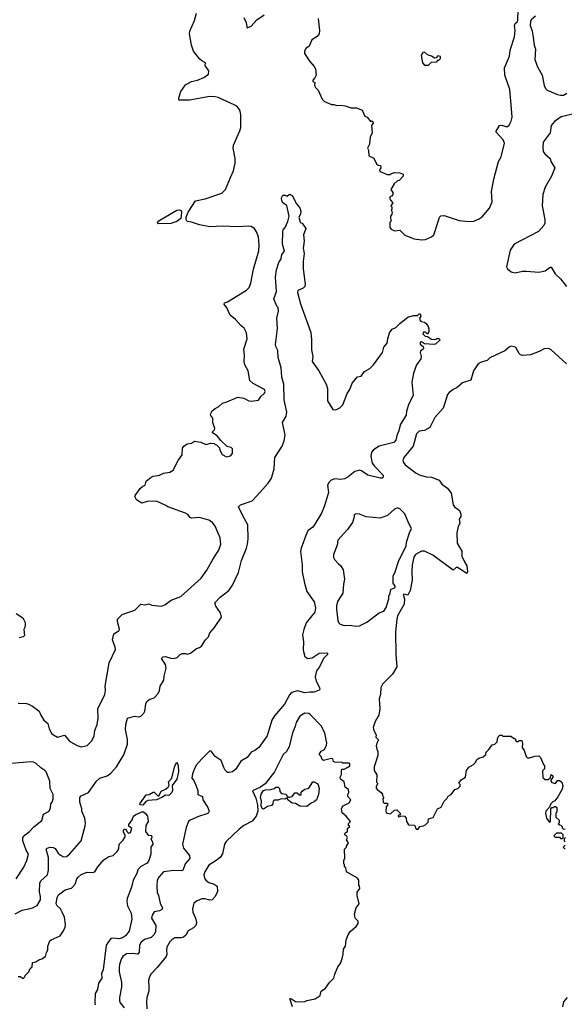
# Model space of a CAD drawing. Extents: x 2220520 to 2384350, y 721165 to 893491.
# Tile 32 of 256: x 2249490 to 2254771, y 746800 to 756352. Entities that reach past the tile are written whole.
import ezdxf

# ---------------------------------------------------------------- set-up
doc = ezdxf.new("R2010")
doc.units = 0

msp = doc.modelspace()

# ---------------------------------------------------------------- linework, layer by layer
at = {"layer": '0CON20XD'}
for points in [[(2252385.7, 756365), (2252398.7, 756248.7), (2252394.3, 756215), (2252375, 756188), (2252324.5, 756155.5), (2252295.8, 756095), (2252265, 756071.2), (2252252.9, 756045), (2252252.9, 756025), (2252264, 756005), (2252302.5, 755945), (2252346.9, 755896.9), (2252357.1, 755875), (2252364, 755815), (2252351.7, 755788.3), (2252331.2, 755765), (2252334.1, 755754.1), (2252351.7, 755741.7), (2252350, 755715), (2252357.5, 755695), (2252385, 755670), (2252421.7, 755581.7), (2252445, 755557.5), (2252515, 755530), (2252535, 755528.8), (2252565, 755521.2), (2252603.9, 755523.9), (2252645, 755516.2), (2252705, 755496.7), (2252755, 755497.5), (2252810, 755475), (2252837, 755417), (2252860, 755405), (2252895, 755360), (2252905, 755370), (2252920, 755355), (2252900, 755325), (2252907.5, 755255), (2252888.3, 755211.7), (2252882.5, 755145), (2252862.5, 755105), (2252872.5, 755085), (2252875, 755030), (2252925, 755010), (2252950, 754955), (2252965, 754940), (2252988.3, 754938.3), (2252992.5, 754915), (2252980, 754895), (2252985, 754880), (2253055, 754850), (2253085, 754850), (2253095, 754860), (2253125, 754870), (2253175, 754867.5), (2253210, 754855), (2253210, 754835), (2253168.3, 754791.7), (2253155, 754790), (2253121.7, 754758.3), (2253090, 754705), (2253107.5, 754675), (2253107.5, 754655), (2253095, 754640), (2253080, 754635), (2253080, 754615), (2253085, 754600), (2253110, 754575), (2253090, 754545), (2253100, 754535), (2253100, 754515), (2253092.5, 754505), (2253102.5, 754485), (2253100, 754465), (2253086.7, 754445), (2253087.5, 754395), (2253080, 754385), (2253080, 754335), (2253090.7, 754320.7), (2253125, 754302.5), (2253175, 754310), (2253225, 754263.3), (2253315, 754226.2), (2253385, 754216), (2253425, 754220), (2253483.3, 754245), (2253505.8, 754264.2), (2253553.8, 754413.8), (2253561.2, 754435), (2253575, 754450), (2253605, 754453.8), (2253752.6, 754402.6), (2253845, 754393.6), (2253895, 754398.2), (2253945, 754418.8), (2253975, 754439.5), (2254047.3, 754525), (2254071.5, 754585), (2254064.6, 754685.4), (2254088.5, 754805), (2254131.9, 754975), (2254159.8, 755020.2), (2254191.1, 755155), (2254179.1, 755185), (2254106.7, 755265), (2254142.9, 755327.1), (2254165, 755328), (2254215, 755312.5), (2254235, 755330), (2254255, 755366.7), (2254264.5, 755405.5), (2254256.8, 755525), (2254241.8, 755675), (2254195.9, 755814.1), (2254191.2, 755885), (2254240.8, 755999.2), (2254246.4, 756055), (2254288.1, 756185), (2254293.2, 756243.2), (2254286.7, 756295), (2254296.1, 756313.9), (2254315, 756330), (2254320, 756345), (2254326.2, 756565)], [(2251535, 754820), (2251564, 754885), (2251578.8, 754961.2), (2251578.6, 755005), (2251560.8, 755105), (2251564.4, 755135), (2251626.2, 755275), (2251633.8, 755305), (2251635.8, 755425.8), (2251627, 755467), (2251613.2, 755493.2), (2251595, 755512.5), (2251571.2, 755525), (2251415, 755596.7), (2251384.5, 755604.5), (2251333.5, 755606.5), (2251135, 755571.2), (2251035, 755570), (2251032.5, 755575), (2251033.3, 755595), (2251053.8, 755655), (2251098.3, 755721.7), (2251156.1, 755753.9), (2251215, 755764.3), (2251275, 755790), (2251322, 755825), (2251322.9, 755855), (2251288.8, 755908.8), (2251291.2, 755935), (2251255, 755951.5), (2251232.6, 755972.6), (2251176.8, 756046.8), (2251154.4, 756105), (2251138, 756215), (2251139.3, 756240.7), (2251185, 756343.8), (2251206, 756415)], [(2251665, 756372.9), (2251685.4, 756325), (2251691.7, 756281.7), (2251695, 756274.3), (2251735, 756289.2), (2251790.3, 756349.7), (2251860.5, 756399.5)], [(2254491.4, 756385), (2254450.6, 756349.4), (2254444.2, 756335), (2254441.4, 756295), (2254460, 756245), (2254468.8, 756178.8), (2254478.8, 756105), (2254491.2, 756065), (2254485.7, 755965), (2254510.8, 755895), (2254557.8, 755815), (2254575.8, 755715), (2254590, 755685), (2254605, 755668.8), (2254705.6, 755625.6), (2254735, 755618.9), (2254765, 755620.6), (2254795, 755639.2)], [(2253415, 755910), (2253455, 755912.5), (2253485, 755940), (2253538.3, 755941.7), (2253541.7, 755958.3), (2253555, 755960), (2253570, 755975), (2253570, 755995), (2253545, 756000), (2253528.3, 755981.7), (2253515, 755980), (2253485, 755997.5), (2253445, 756010), (2253415, 756037.5), (2253400, 756035), (2253382.5, 756005), (2253396.7, 755935), (2253415, 755910)], [(2254880.9, 755440.9), (2254740.6, 755409.4), (2254674.6, 755365.4), (2254644.5, 755325.5), (2254633.5, 755255), (2254566, 755164), (2254561.8, 755115), (2254567.3, 755075), (2254582.1, 755052.1), (2254634.2, 755005), (2254642, 754975), (2254678.6, 754915), (2254646, 754835), (2254585, 754727.5), (2254564.3, 754655), (2254555.7, 754545), (2254582.2, 754415), (2254581.3, 754378.7), (2254573.4, 754356.6), (2254521.1, 754298.9), (2254285.8, 754175), (2254245.4, 754115), (2254209.4, 753955), (2254220, 753935), (2254255, 753905.7), (2254295, 753896.7), (2254365, 753910.9), (2254405, 753912.5), (2254525, 753901.9), (2254584.4, 753915.6), (2254635, 753950), (2254645, 753950), (2254682, 753885), (2254735, 753836.5), (2254791.9, 753765)], [(2249475, 749720), (2249555, 749718.8), (2249575, 749713.3), (2249615, 749693.3), (2249678.8, 749645), (2249693.9, 749603.9), (2249724, 749555), (2249761.2, 749525), (2249775, 749472.5), (2249802, 749425), (2249817, 749413), (2249855, 749391.2), (2249925, 749411.2), (2249975, 749350), (2250055, 749308.8), (2250089.3, 749299.3), (2250145, 749310), (2250190, 749355), (2250210.8, 749405), (2250220, 749455), (2250241.2, 749515), (2250252, 749575), (2250249.2, 749665), (2250316, 749805), (2250322, 749845), (2250318, 749885), (2250357.7, 750112.3), (2250418.3, 750241.7), (2250416.2, 750265), (2250388.8, 750335), (2250403.3, 750395), (2250453, 750427), (2250459.3, 750440.7), (2250438.8, 750515), (2250439.2, 750535), (2250485, 750581.2), (2250576.4, 750613.6), (2250605, 750622.5), (2250665, 750681.2), (2250705, 750676.2), (2250743.6, 750683.6), (2250771.7, 750671.7), (2250865, 750661.2), (2250897.5, 750675), (2250958.8, 750721.2), (2251054.1, 750755.9), (2251251.2, 750935), (2251305, 751012.5), (2251365, 751123.3), (2251420, 751205), (2251431.2, 751235), (2251438.8, 751265), (2251433.8, 751325), (2251385, 751437.5), (2251360, 751475), (2251325, 751495.8), (2251235, 751521.4), (2251155, 751516.2), (2251143, 751523), (2251121.7, 751551.7), (2251096.3, 751566.3), (2250926.7, 751625), (2250908.3, 751638.3), (2250815, 751681.2), (2250725, 751676.7), (2250675, 751663.3), (2250622.5, 751695), (2250607.5, 751725), (2250610, 751735), (2250657, 751803), (2250685, 751827.5), (2250707.5, 751835), (2250717.5, 751875), (2250765.9, 751914.1), (2250785, 751923.8), (2250845.7, 751934.3), (2250885, 751954), (2250945, 751963.8), (2250977.7, 751982.3), (2251026.7, 752075), (2251065, 752130), (2251070, 752195), (2251082.5, 752215), (2251115, 752236.7), (2251156.4, 752243.6), (2251185, 752262.5), (2251245, 752252.5), (2251295, 752232.5), (2251345, 752242.5), (2251375, 752240), (2251385, 752230), (2251398.3, 752228.3), (2251428.3, 752198.3), (2251430, 752175), (2251453.6, 752133.6), (2251495, 752110), (2251535, 752122.5), (2251552.5, 752145), (2251555, 752190), (2251541.7, 752201.7), (2251501.7, 752211.7), (2251440.7, 752270.7), (2251406.4, 752316.4), (2251360, 752345), (2251360, 752355), (2251378.3, 752371.7), (2251382.5, 752385), (2251363.6, 752443.6), (2251362.5, 752485), (2251342.3, 752512.3), (2251340, 752525), (2251355, 752557.5), (2251385, 752580), (2251420.5, 752599.5), (2251455, 752633.3), (2251500, 752645), (2251605, 752691.2), (2251665, 752681.2), (2251712.5, 752655), (2251735, 752650), (2251805, 752660), (2251831.4, 752698.6), (2251865, 752730), (2251871.4, 752745), (2251863.3, 752765), (2251753.4, 752823.4), (2251721.4, 752851.4), (2251706, 752945), (2251672.7, 753002.7), (2251665.9, 753035.9), (2251669.2, 753095), (2251664.4, 753155), (2251694.2, 753255), (2251690, 753315), (2251668.3, 753358.3), (2251633.8, 753385), (2251582.7, 753442.7), (2251532, 753485), (2251497, 753557), (2251471.7, 753591.7), (2251477.5, 753605), (2251505, 753613.8), (2251690.3, 753729.7), (2251714, 753755), (2251731.4, 753795), (2251757, 753933), (2251808.9, 754111.1), (2251813.1, 754165), (2251804.4, 754245), (2251787.5, 754295), (2251766, 754325), (2251735, 754344.2), (2251705, 754348.9), (2251605, 754341.2), (2251455, 754350), (2251335, 754343.3), (2251235, 754363.3), (2251155, 754389.2), (2251115, 754394.3), (2251103.8, 754415), (2251105.4, 754435), (2251124.7, 754485.3), (2251195, 754593.8), (2251287, 754613), (2251449.7, 754670.3), (2251484.5, 754705.5), (2251535, 754820)], [(2249445, 747677.5), (2249515, 747711.9), (2249577.5, 747725), (2249615, 747735.8), (2249660.3, 747759.7), (2249690.5, 747815), (2249692.1, 747845), (2249681.9, 747891.9), (2249683.6, 747975), (2249695, 747996.7), (2249759.2, 748055), (2249767.7, 748102.3), (2249768.8, 748225), (2249746, 748305), (2249755.7, 748314.3), (2249785, 748324), (2249815, 748322.5), (2249835, 748310.8), (2249864.4, 748265), (2249885, 748245.6), (2249915, 748231.8), (2249945, 748234.5), (2249974.3, 748255), (2250084.4, 748385.6), (2250125, 748532.5), (2250126.7, 748556.7), (2250122.5, 748605), (2250092.5, 748675), (2250092, 748695), (2250072.4, 748762.4), (2250071.9, 748805), (2250085, 748821.4), (2250157.7, 748855), (2250235, 748964.5), (2250266.5, 748993.5), (2250336.7, 749015), (2250375, 749042.5), (2250427.1, 749102.9), (2250499.5, 749220.5), (2250536.7, 749325), (2250535, 749370), (2250514.3, 749465), (2250519.2, 749515), (2250535, 749577.5), (2250604.2, 749595.8), (2250645, 749588), (2250665, 749594), (2250695, 749624.2), (2250705, 749643.8), (2250713.8, 749715), (2250723.4, 749736.6), (2250745, 749756.9), (2250795, 749774.4), (2250832.5, 749815), (2250845.8, 749845), (2250852.7, 749887.3), (2250888.8, 749945), (2250890, 749985), (2250910.5, 750059.5), (2250902.5, 750095), (2250863.8, 750156.2), (2250880.6, 750169.4), (2250905, 750174.3), (2250955, 750157.5), (2250985, 750155.8), (2251017.5, 750165), (2251047.5, 750195), (2251065, 750203.3), (2251093.6, 750203.6), (2251115, 750196.7), (2251145, 750206.7), (2251205, 750251.2), (2251235, 750260), (2251252.5, 750275), (2251292.7, 750337.3), (2251320, 750365), (2251333.3, 750405), (2251380, 750455), (2251446.2, 750555), (2251437.7, 750597.7), (2251393, 750663), (2251382, 750695), (2251435, 750750), (2251517, 750813), (2251552.9, 750865), (2251611.3, 750988.7), (2251642, 751105), (2251689.1, 751225), (2251698.2, 751265), (2251704.4, 751315), (2251701.7, 751451.7), (2251649.2, 751545), (2251612.5, 751627.5), (2251630, 751645), (2251745, 751683.3), (2251792.5, 751735), (2251898, 751855), (2251930.8, 751905), (2251958.1, 751995), (2251962.5, 752105), (2252034, 752215), (2252054.2, 752265.8), (2252063.8, 752325), (2252040, 752445), (2252074.3, 752505), (2252081.1, 752545), (2252055.4, 752665.4), (2252052.2, 752815), (2252031.1, 752885), (2252026, 752975), (2251997.1, 753075), (2251994.2, 753144.2), (2251975, 753182.5), (2251971.9, 753201.9), (2251991.4, 753355), (2251984.3, 753455.7), (2252000, 753525), (2251995, 753560), (2251982, 753572), (2251954.2, 753645), (2251980, 753715), (2251969.2, 753855), (2251980, 753925), (2252003.3, 753995), (2252027, 754033), (2252033.3, 754075), (2252056.7, 754105), (2252040, 754175), (2252041.2, 754295), (2252046.1, 754313.9), (2252065, 754337.5), (2252091.2, 754395), (2252103.8, 754445), (2252080.7, 754550.7), (2252045, 754572.5), (2252031.2, 754595), (2252030, 754625), (2252041.7, 754648.3), (2252065, 754650), (2252085, 754640), (2252105, 754660), (2252133.3, 754645), (2252173.8, 754565), (2252205.9, 754525.9), (2252216, 754495), (2252213.9, 754466.1), (2252197.5, 754435), (2252208.3, 754388.3), (2252215, 754380), (2252228.3, 754378.3), (2252263.3, 754325), (2252242.5, 754265), (2252247.5, 754205), (2252240, 754135), (2252247.5, 754085), (2252238.8, 754005), (2252238.8, 753935), (2252257.5, 753785), (2252255, 753762.5), (2252238.3, 753748.3)], [(2250835, 754372.5), (2250826.2, 754385), (2250832.1, 754397.9), (2251015, 754503.3), (2251035, 754506.7), (2251055, 754500), (2251058.8, 754485), (2251051.5, 754425), (2251015, 754393.8), (2250955, 754373.8), (2250835, 754372.5)], [(2252238.3, 753748.3), (2252187.5, 753725), (2252184.2, 753705), (2252214.3, 753594.3), (2252313, 753317), (2252320.8, 753245), (2252320.3, 753150.3), (2252333.8, 753085), (2252326.7, 753035), (2252392, 752945), (2252463.3, 752815), (2252473.3, 752775), (2252473.3, 752655), (2252525, 752570), (2252555, 752567.5), (2252595, 752587.5), (2252622.5, 752615), (2252664.1, 752725.9), (2252690, 752765), (2252712.7, 752827.3), (2252765, 752887.5), (2252800, 752895), (2252835, 752937.5), (2252885, 752967.5), (2252920, 753005), (2253006.7, 753125), (2253020, 753175), (2253053.3, 753215), (2253058.8, 753255), (2253076.7, 753315), (2253101.2, 753348.8), (2253137.5, 753365), (2253177.5, 753405), (2253255, 753466.7), (2253305, 753482.5), (2253347.5, 753482.5), (2253365, 753500), (2253375, 753500), (2253380, 753475), (2253367.5, 753455), (2253373.3, 753435), (2253385, 753423.8), (2253415, 753416.7), (2253432.5, 753405), (2253452.5, 753375), (2253457, 753353), (2253457.5, 753325), (2253445, 753300), (2253425, 753320), (2253405, 753320), (2253400, 753305), (2253421.7, 753281.7), (2253445, 753280), (2253483, 753253), (2253525, 753250), (2253535, 753260), (2253555, 753260), (2253567.5, 753247.5), (2253522.5, 753205), (2253505, 753200), (2253417, 753207), (2253387, 753227), (2253372.5, 753225), (2253373.3, 753205), (2253403, 753183), (2253407, 753167), (2253402.5, 753155), (2253376.2, 753135), (2253373.3, 753125), (2253382.5, 753085), (2253378.8, 753061.2), (2253336.7, 753005), (2253307.3, 752922.7), (2253292.5, 752835), (2253305.7, 752705), (2253262.9, 752625), (2253240, 752555), (2253237.5, 752515), (2253183, 752427), (2253164.6, 752355.4), (2253149.7, 752330.3), (2253137.9, 752272.1), (2253118.9, 752251.1), (2252975, 752214), (2252920.7, 752179.3), (2252900.5, 752155), (2252893.8, 752115), (2252909.5, 752049.5), (2252930.4, 752020.4), (2253013.1, 751935), (2253014.4, 751915), (2253005.5, 751905), (2252985, 751903.9), (2252865, 751932.2), (2252805, 751976.4), (2252785, 751982.5), (2252740.2, 751969.8), (2252675, 751918.1), (2252640.9, 751899.1), (2252605, 751891.9), (2252545, 751896.7), (2252511.2, 751885), (2252490, 751865), (2252474.4, 751835), (2252484.4, 751765), (2252445.4, 751635), (2252417.8, 751565), (2252353.5, 751456.5), (2252331.7, 751428.3), (2252288.9, 751395), (2252273.6, 751375), (2252218.8, 751225), (2252213, 751193), (2252229.5, 751065), (2252230.4, 750995), (2252251.5, 750885), (2252275.7, 750805), (2252345.4, 750705), (2252357.3, 750645), (2252350.4, 750605), (2252268.3, 750501.7), (2252244.1, 750435), (2252232.7, 750385), (2252242, 750315), (2252239.2, 750235), (2252253.8, 750173.8), (2252285.5, 750155.5), (2252325, 750161.5), (2252395, 750205.3), (2252468.9, 750208.9), (2252476, 750205), (2252474.2, 750195), (2252435.4, 750154.6), (2252398.6, 750075), (2252368, 750035), (2252354.1, 749975.9), (2252364, 749935), (2252398, 749875), (2252400, 749855), (2252395, 749847.5), (2252345, 749827.5), (2252305, 749829.5), (2252255, 749822.9), (2252185, 749842.3), (2252125, 749824.6), (2252106.3, 749803.7), (2252057.2, 749712.8), (2251962.1, 749597.9), (2251934.4, 749555), (2251888.6, 749405), (2251810.2, 749289.8), (2251768.6, 749261.4), (2251733.7, 749246.3), (2251694.2, 749195), (2251635, 749159.4), (2251585, 749080.8), (2251553.8, 749055), (2251525, 749047.3), (2251505, 749050.4), (2251480.9, 749070.9), (2251468.8, 749098.8), (2251443.6, 749165), (2251385.3, 749205.3), (2251348, 749255), (2251335, 749258), (2251255, 749182.5), (2251205, 749124), (2251188.1, 749095), (2251165.8, 749035.8), (2251158.8, 748995), (2251179.7, 748969.7), (2251198.9, 748925), (2251216.5, 748875), (2251218.8, 748835), (2251261.2, 748815), (2251265, 748782.5), (2251315, 748710), (2251326.1, 748673.9), (2251316.7, 748655), (2251305, 748646.7), (2251225, 748623.3), (2251142.5, 748585), (2251127.7, 748572.3), (2251104.4, 748515.6), (2251068, 748355), (2251079.2, 748315), (2251138, 748245), (2251140, 748215), (2251095, 748163.8), (2251070.3, 748099.7), (2251055, 748094.3), (2250985, 748097.5), (2250883.9, 748086.1), (2250838.8, 748035), (2250824, 748005), (2250819.2, 747945), (2250824.1, 747885.9), (2250836.9, 747855), (2250851.7, 747781.7), (2250875.8, 747734.2), (2250869.5, 747720.5), (2250845, 747706.2), (2250793.9, 747696.1), (2250773.6, 747666.4), (2250767.5, 747635), (2250810, 747565), (2250805.7, 747505), (2250793.2, 747476.8), (2250765, 747447.5), (2250701.1, 747428.9), (2250668, 747402), (2250651.1, 747375), (2250647.5, 747305), (2250635, 747286), (2250585, 747293.1), (2250525, 747288.6), (2250491.2, 747265), (2250476.8, 747243.2), (2250456.9, 747185), (2250453.3, 747155), (2250455.6, 747115), (2250475.6, 747015), (2250476.5, 746965), (2250457.5, 746865), (2250457.1, 746835), (2250464.6, 746814.6), (2250501.9, 746765)], [(2254792, 753015), (2254645, 753148.6), (2254622.7, 753162.7), (2254575, 753159.2), (2254527.6, 753132.4), (2254445, 753101.1), (2254365, 753094.3), (2254345, 753100.8), (2254332.6, 753112.6), (2254301.7, 753171.7), (2254285, 753180), (2254255, 753183.3), (2254235, 753174.4), (2254195, 753139.6), (2254047.9, 753072.1), (2254022.5, 753045), (2253965, 753030), (2253935.5, 753014.5), (2253890.8, 752945), (2253863.8, 752856.2), (2253785, 752830), (2253733.8, 752785), (2253695, 752765.8), (2253655, 752735.8), (2253640, 752715), (2253608.1, 752621.9), (2253595, 752583.8), (2253516.3, 752493.7), (2253466.2, 752395), (2253415, 752368), (2253365, 752359.2), (2253338, 752335), (2253306.1, 752215), (2253215.7, 752105), (2253204.2, 752075), (2253210.8, 752055), (2253228, 752035), (2253335, 751952.2), (2253375, 751933.5), (2253435, 751915.8), (2253485, 751912.5), (2253557.5, 751885), (2253582.5, 751845), (2253637.7, 751807.7), (2253675, 751760), (2253693.3, 751645), (2253707, 751627), (2253755, 751590), (2253766.4, 751556.4), (2253766.4, 751533.6), (2253752.5, 751505), (2253756.7, 751465), (2253743.3, 751435), (2253730, 751375), (2253732.5, 751275), (2253777.5, 751195), (2253778.3, 751148.3), (2253804, 751094), (2253827.5, 751055), (2253832.5, 750995), (2253825, 750980), (2253735, 751036.7), (2253723.9, 751036.1), (2253695, 751012.5), (2253495, 751156.2), (2253415, 751196.7), (2253385, 751197.5), (2253327.5, 751165), (2253313, 751137), (2253296.7, 751065), (2253292.5, 750995), (2253297.5, 750915), (2253277.5, 750815), (2253255, 750770), (2253215, 750780), (2253210, 750775), (2253222.5, 750735), (2253217, 750683), (2253155, 750570), (2253146.7, 750535), (2253134, 750415), (2253136, 750195), (2253146.4, 750073.6), (2253106.4, 750003.6), (2253007.5, 749905), (2252992.5, 749875), (2252988.8, 749805), (2252976.2, 749765), (2252983.8, 749665), (2252974.1, 749605.9), (2252962.7, 749587.3), (2252936.2, 749545), (2252916.7, 749485), (2252923.3, 749455), (2252947.5, 749415), (2252943, 749393), (2252970, 749365), (2252955, 749340), (2252947.5, 749307.5), (2252952.5, 749275), (2252963, 749253), (2252962.5, 749215), (2252927.5, 749105), (2252928.3, 749068.3), (2252952.5, 749025), (2252950, 748955), (2252960, 748945), (2252960, 748935), (2252948.3, 748911.7), (2252948.3, 748898.3), (2252957.5, 748885), (2252996.4, 748856.4), (2253007, 748837), (2253010, 748815), (2253020, 748805), (2253010, 748795), (2253015, 748760), (2253025, 748750), (2253055, 748750), (2253060, 748745), (2253058.3, 748731.7), (2253042.5, 748715), (2253040, 748675), (2253045, 748660), (2253053, 748653), (2253085, 748647.5), (2253125, 748682.5), (2253147, 748687), (2253180, 748655), (2253178.3, 748641.7), (2253161.7, 748628.3), (2253161.7, 748621.7), (2253175, 748620), (2253185, 748630), (2253220, 748625), (2253237, 748607), (2253242.5, 748575), (2253260.7, 748540.7), (2253318.3, 748538.3), (2253335, 748500), (2253355, 748500), (2253370, 748525), (2253405, 748530), (2253430, 748545), (2253451.7, 748568.3), (2253455, 748600), (2253499.3, 748610.7), (2253542.5, 748695), (2253576.4, 748713.6), (2253605, 748770), (2253635, 748800), (2253645, 748820), (2253673, 748837), (2253710, 748885), (2253740, 748895), (2253760, 748915), (2253761.7, 748931.7), (2253750, 748945), (2253771.7, 748978.3), (2253812.5, 749005), (2253823, 749067), (2253845, 749100), (2253890, 749125), (2253910, 749145), (2253922.5, 749175), (2253943, 749187), (2253985, 749200), (2254010, 749225), (2254012.5, 749245), (2254042.5, 749275), (2254071.7, 749318.3), (2254097, 749323), (2254120, 749345), (2254123, 749377), (2254130, 749395), (2254145, 749410), (2254165, 749410), (2254175, 749400), (2254251.7, 749401.7), (2254285, 749380), (2254295, 749380), (2254305, 749350), (2254325, 749350), (2254335, 749360), (2254358.3, 749358.3), (2254367.5, 749335), (2254363, 749293), (2254381.7, 749261.7), (2254400, 749205), (2254415, 749190), (2254435, 749190), (2254485, 749207.5), (2254525, 749210), (2254540, 749195), (2254570, 749125), (2254580, 749115), (2254580, 749085), (2254560, 749065), (2254561.7, 749001.7), (2254585, 748980), (2254615, 748980), (2254638.3, 749001.7), (2254645, 749030), (2254660, 749015), (2254660, 749005), (2254640, 748975), (2254640, 748965), (2254651.7, 748951.7), (2254685, 748942.5), (2254705, 748970), (2254725, 748972.5), (2254747.5, 748955), (2254757, 748923), (2254751.7, 748888.3), (2254707, 748813), (2254680, 748775), (2254660, 748765), (2254640, 748745), (2254628.3, 748711.7), (2254592.5, 748675), (2254590, 748655), (2254600, 748605), (2254625, 748570), (2254638.3, 748571.7), (2254640, 748695), (2254651.7, 748708.3), (2254665, 748710), (2254675, 748720), (2254685, 748720), (2254698.3, 748708.3), (2254700, 748665), (2254690, 748655), (2254690, 748615), (2254720, 748585), (2254720, 748565), (2254711.7, 748551.7), (2254725, 748540), (2254738.3, 748538.3), (2254750, 748525), (2254751.7, 748511.7), (2254765, 748500), (2254778.3, 748501.7)], [(2252745, 750468.8), (2252785, 750473.3), (2252855, 750506.7), (2252975, 750596.7), (2253020, 750615), (2253045, 750650), (2253070, 750735), (2253070, 750765), (2253080, 750775), (2253090, 750825), (2253130, 750845), (2253130, 750855), (2253112.5, 750885), (2253112.5, 750955), (2253132.5, 750995), (2253167.5, 751105), (2253237.5, 751245), (2253240, 751285), (2253268.8, 751375), (2253290, 751415), (2253263, 751463), (2253225, 751557.5), (2253175, 751607.5), (2253155, 751615.7), (2253125, 751602.9), (2253058.2, 751541.8), (2252985, 751517.3), (2252850.7, 751530.7), (2252785, 751555.8), (2252745, 751557.5), (2252733.3, 751545), (2252731.2, 751515), (2252718, 751475), (2252668.8, 751405), (2252575, 751302.5), (2252567, 751253), (2252533.3, 751165), (2252533.6, 751133.6), (2252543.3, 751115), (2252576.7, 751075), (2252604.1, 751054.1), (2252625.9, 751015.9), (2252640, 750925), (2252630, 750875), (2252625, 750790), (2252571.9, 750708.1), (2252560.8, 750665), (2252560.8, 750635), (2252575.8, 750525), (2252583, 750503), (2252597, 750487), (2252635, 750474.3), (2252695, 750478.8), (2252745, 750468.8)], [(2249455, 750590), (2249519.5, 750549.5), (2249544, 750505), (2249543.9, 750486.1), (2249540, 750455), (2249530, 750435), (2249535, 750377.5), (2249522.5, 750365), (2249485, 750354.2)], [(2252133.8, 746775), (2252110, 746855), (2252125, 746853.3), (2252165, 746828.8), (2252185, 746823.8), (2252253.8, 746826.2), (2252275, 746836.2), (2252355, 746853.8), (2252402.5, 746885), (2252412.7, 746927.3), (2252454.2, 746955.8), (2252495, 747010), (2252537.7, 747052.3), (2252545, 747092.5), (2252575, 747162.5), (2252600, 747195), (2252618, 747245), (2252628, 747285), (2252631.2, 747335), (2252648.8, 747365), (2252656.2, 747425), (2252674, 747475), (2252695, 747506.7), (2252754.2, 747555.8), (2252771.2, 747585), (2252772.5, 747605), (2252743.3, 747635), (2252737.5, 747675), (2252754.1, 747735.9), (2252781.2, 747775), (2252762, 747855), (2252762.7, 747887.3), (2252790, 747925), (2252786.7, 747945), (2252777.5, 747955), (2252780, 748005), (2252765, 748022.5), (2252657.5, 748085), (2252652.5, 748122.5), (2252640, 748135), (2252640, 748155), (2252632.5, 748162.5), (2252633.3, 748195), (2252643, 748217), (2252640, 748305), (2252660, 748325), (2252660, 748335), (2252677.5, 748365), (2252660, 748395), (2252667.5, 748415), (2252660, 748435), (2252645, 748440), (2252640, 748455), (2252651.7, 748468.3), (2252670, 748475), (2252670, 748505), (2252690, 748525), (2252680, 748535), (2252680, 748555), (2252697.5, 748575), (2252656.4, 748626.4), (2252617, 748657), (2252611.2, 748695), (2252616.4, 748713.6), (2252627.5, 748725), (2252686.4, 748753.6), (2252700, 748785), (2252672.5, 748815), (2252673.3, 748835), (2252682.5, 748855), (2252680, 748885), (2252647.5, 748905), (2252637, 748957), (2252602.5, 748985), (2252597.5, 749005), (2252611.7, 749028.3), (2252610, 749065), (2252615, 749080), (2252635, 749082.5), (2252680, 749105), (2252690, 749115), (2252690, 749135), (2252685, 749140), (2252625, 749140), (2252615, 749146.7), (2252545, 749148.8), (2252532.5, 749155), (2252525, 749180), (2252515, 749186.2), (2252436.7, 749166.7), (2252422.5, 749175), (2252412.5, 749205), (2252392.5, 749225), (2252413.3, 749255), (2252446.4, 749273.6), (2252466.2, 749315), (2252468.8, 749335), (2252450, 749435), (2252415, 749500), (2252309.7, 749609.7), (2252295, 749620.8), (2252254, 749624), (2252205.8, 749595), (2252170, 749535), (2252162.7, 749495), (2252135.6, 749435), (2252102.5, 749297.5), (2252076.1, 749253.9), (2252046.4, 749223.6), (2251960.6, 749055), (2251870, 748940), (2251824.2, 748905.8), (2251748.3, 748871.7), (2251781.3, 748801.3), (2251797.1, 748735), (2251798.2, 748675), (2251783.2, 748626.8), (2251744.3, 748575.7), (2251665, 748533.1), (2251619.5, 748500.5), (2251490.7, 748379.3), (2251475.5, 748354.5), (2251455, 748258.8), (2251433.1, 748225), (2251396.1, 748193.9), (2251325, 748148.6), (2251285.6, 748085), (2251275.6, 748055), (2251281.4, 748025), (2251295, 748004.2), (2251325, 747982.5), (2251376.7, 747965), (2251406, 747945), (2251408, 747895), (2251386, 747845), (2251355, 747813.8), (2251335, 747811.2), (2251285, 747824), (2251255, 747822.5), (2251205, 747800.8), (2251179.7, 747780.3), (2251164.3, 747725), (2251170, 747695), (2251195.7, 747635), (2251202.9, 747595), (2251197.5, 747565), (2251175, 747542), (2251125, 747512), (2251100.6, 747469.4), (2251079.7, 747450.3), (2251055, 747444.2), (2250995, 747445.6), (2250965, 747427.1), (2250944.6, 747405.4), (2250916.9, 747355), (2250913.1, 747325), (2250917.5, 747285), (2250909.2, 747265), (2250824, 747156), (2250764.6, 747095.4), (2250747.1, 747065), (2250738.6, 747035), (2250743.1, 746965), (2250741.7, 746928.3), (2250723.1, 746865), (2250718.1, 746825), (2250723.5, 746755)], [(2249454.1, 748015.9), (2249529.3, 748130.7), (2249558, 748195), (2249573.8, 748255), (2249551.4, 748295), (2249519.6, 748385), (2249521.8, 748418.2), (2249542.2, 748445), (2249585.5, 748475), (2249627.3, 748522.7), (2249705, 748584), (2249720, 748645), (2249776, 748675), (2249790, 748705), (2249793.3, 748745), (2249805, 748760), (2249813, 748793), (2249815.8, 748835), (2249784.4, 748894.4), (2249781.2, 748965), (2249745.6, 749055), (2249735, 749068), (2249695, 749093.8), (2249650, 749135), (2249625, 749148), (2249595, 749151.2), (2249415, 749136)], [(2250685, 748730.5), (2250660, 748735), (2250656.2, 748745), (2250715, 748832.5), (2250745, 748836.7), (2250783, 748857), (2250795, 748857.5), (2250825, 748826.2), (2250840, 748820), (2250861.7, 748868.3), (2250905, 748885.6), (2250930, 748905), (2250938.1, 748925), (2250931.7, 748958.3), (2250964, 748995), (2250995, 749112.5), (2251015, 749150), (2251025.7, 749115.7), (2251029.3, 749055), (2251013.5, 748985), (2250967.6, 748922.4), (2250972.7, 748875), (2250965, 748854.3), (2250935, 748825.7), (2250905, 748828.8), (2250867.5, 748805), (2250815, 748783.5), (2250732.8, 748777.2), (2250713.8, 748766.2), (2250685, 748730.5)], [(2251855, 748692.5), (2251841.2, 748701.2), (2251830.8, 748725), (2251834, 748775), (2251825.5, 748805), (2251832.2, 748837.8), (2251855, 748873.3), (2251875, 748880), (2251925, 748882.5), (2251957, 748893), (2251975, 748907.5), (2251995, 748907.5), (2252010, 748895), (2252012.5, 748865), (2252030, 748845), (2252075, 748840), (2252081.7, 748821.7), (2252095, 748810), (2252105, 748810), (2252133, 748817), (2252158.3, 748851.7), (2252181.7, 748851.7), (2252205, 748830), (2252218.3, 748831.7), (2252220, 748855), (2252230.7, 748869.3), (2252255, 748887.5), (2252293, 748897), (2252333, 748957), (2252345, 748957.5), (2252375, 748942.5), (2252385, 748930), (2252392.5, 748895), (2252387, 748837), (2252367, 748783), (2252346.2, 748763.8), (2252315, 748752.5), (2252275, 748717.5), (2252205, 748723.3), (2252165, 748746.7), (2252132.3, 748752.3), (2252090, 748785), (2252088.3, 748798.3), (2252075, 748800), (2252065, 748790), (2252025, 748792.5), (2251995, 748780), (2251958.3, 748781.7), (2251948.3, 748771.7), (2251943.3, 748745), (2251931.7, 748728.3), (2251892.3, 748717.7), (2251855, 748692.5)], [(2249475, 747070), (2249495, 747070), (2249525, 747050), (2249540, 747065), (2249541.7, 747078.3), (2249577.5, 747115), (2249591.7, 747148.3), (2249610, 747165), (2249613.6, 747206.4), (2249647, 747213), (2249675, 747232.5), (2249705, 747240), (2249740, 747265), (2249748.3, 747301.7), (2249762.5, 747325), (2249763.3, 747365), (2249782.5, 747415), (2249793.9, 747426.1), (2249881.2, 747465), (2249908.3, 747501.7), (2249930.8, 747545), (2249934.1, 747574.1), (2249924.3, 747645), (2249902.7, 747692.7), (2249885.6, 747725.6), (2249853.8, 747755), (2249843.8, 747775), (2249853.9, 747836.1), (2249865, 747862.5), (2249929.3, 747910.7), (2249993, 747927), (2250027.5, 747965), (2250044.1, 748015.9), (2250056.7, 748035), (2250085, 748060), (2250145, 748082.5), (2250195, 748080), (2250220, 748085), (2250247.5, 748135), (2250307, 748203), (2250355, 748232.5), (2250395, 748242.5), (2250436.4, 748283.6), (2250451.7, 748308.3), (2250453.3, 748355), (2250489.5, 748390.5), (2250512.5, 748425), (2250511.7, 748441.7), (2250495, 748470), (2250495, 748487.5), (2250505, 748500), (2250515, 748502.5), (2250531.7, 748471.7), (2250545, 748460), (2250565, 748467.5), (2250577.5, 748505), (2250547.5, 748527.5), (2250546.7, 748545), (2250579.7, 748590.3), (2250594.3, 748625), (2250615, 748642.7), (2250685, 748669.1), (2250706.4, 748655), (2250728.6, 748625), (2250736, 748575), (2250714.4, 748535), (2250710, 748475), (2250735, 748440), (2250768.3, 748438.3), (2250770, 748415), (2250760, 748405), (2250777, 748377), (2250782.5, 748355), (2250762.5, 748325), (2250762.5, 748255), (2250743.6, 748196.4), (2250725, 748170), (2250665, 748136.7), (2250637, 748103), (2250625, 748068), (2250590.5, 748005), (2250573.1, 747935), (2250532.5, 747825), (2250529.6, 747795), (2250536.4, 747756.3), (2250570, 747685), (2250578.2, 747625), (2250550.8, 747509.2), (2250515, 747465.6), (2250486.1, 747443.9), (2250455, 747436.6), (2250395, 747440.9), (2250375, 747436.9), (2250330, 747375), (2250300.6, 747135), (2250282.7, 747097.3), (2250286.8, 747053.2), (2250255.3, 747004.7), (2250245.7, 746945), (2250223.2, 746905), (2250217.3, 746815), (2250221.6, 746795)], [(2254755, 748410), (2254760, 748415), (2254760, 748445), (2254745, 748460), (2254695, 748460), (2254670, 748435), (2254683, 748423), (2254725, 748420), (2254735, 748410), (2254755, 748410)], [(2254781.7, 748418.3), (2254770, 748405), (2254770, 748385), (2254780, 748375)], [(2254780, 748345), (2254760, 748325), (2254780, 748305)], [(2254797.5, 746865), (2254762.5, 746825), (2254752.5, 746775)]]:
    msp.add_lwpolyline(points, dxfattribs=at)

doc.saveas('drawing.dxf')
